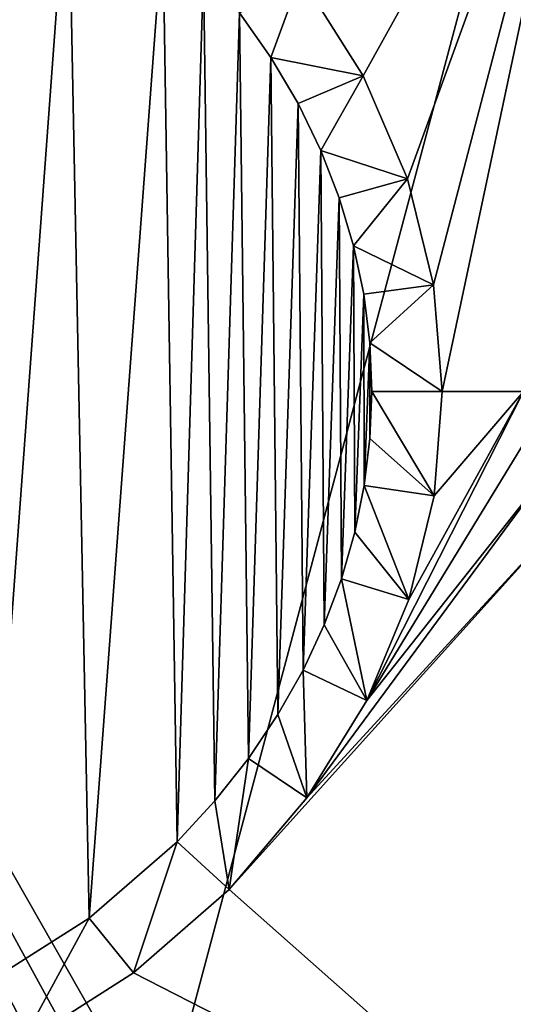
# Model space of a CAD drawing. Extents: x 0 to 500, y -78 to 1006.
# Tile 42 of 256: x 84 to 98, y -62 to -34. Entities that reach past the tile are written whole.
import ezdxf

# ---------------------------------------------------------------- set-up
doc = ezdxf.new("R2010")
doc.units = 0
doc.header["$LTSCALE"] = 65.185185
for name, color, linetype in [('252', 7, 'CONTINUOUS'), ('253', 7, 'CONTINUOUS'), ('287', 7, 'CONTINUOUS'), ('288', 7, 'CONTINUOUS'), ('289', 7, 'CONTINUOUS'), ('354', 7, 'CONTINUOUS'), ('378', 7, 'CONTINUOUS')]:
    doc.layers.add(name, color=color, linetype=linetype)

msp = doc.modelspace()

# ---------------------------------------------------------------- linework, layer by layer
at = {"layer": '252', "color": 7, "linetype": 'CONTINUOUS'}
for points in [[(100.604, -16.006), (3, -14.041), (100, -76), (100.604, -16.006)], [(3, -14.041), (3, -76), (100, -76), (3, -14.041)]]:
    msp.add_3dface(points, dxfattribs=at)
at = {"layer": '253', "color": 7, "linetype": 'CONTINUOUS'}
for points in [[(91.98, -33.238, -19), (100.443, -24.004, -19), (93.756, -36.049, -19), (91.98, -33.238, -19)], [(93.756, -36.049, -19), (100.443, -24.004, -19), (95.009, -38.976, -19), (93.756, -36.049, -19)], [(95.009, -38.976, -19), (100.443, -24.004, -19), (95.753, -41.972, -19), (95.009, -38.976, -19)], [(95.753, -41.972, -19), (100.443, -24.004, -19), (96, -45, -19), (95.753, -41.972, -19)], [(100.443, -24.004, -19), (98.3, -45, -19), (96, -45, -19), (100.443, -24.004, -19)], [(98.3, -45, -19), (98.46, -46.216, -19), (93.857, -53.757, -19), (98.3, -45, -19)], [(95.053, -50.889, -19), (98.3, -45, -19), (93.857, -53.757, -19), (95.053, -50.889, -19)], [(95.765, -47.958, -19), (98.3, -45, -19), (95.053, -50.889, -19), (95.765, -47.958, -19)], [(96, -45, -19), (98.3, -45, -19), (95.765, -47.958, -19), (96, -45, -19)], [(98.46, -46.216, -19), (98.93, -47.35, -19), (93.857, -53.757, -19), (98.46, -46.216, -19)], [(98.93, -47.35, -19), (99.677, -48.323, -19), (92.161, -56.516, -19), (98.93, -47.35, -19)], [(93.857, -53.757, -19), (98.93, -47.35, -19), (92.161, -56.516, -19), (93.857, -53.757, -19)], [(92.161, -56.516, -19), (99.677, -48.323, -19), (89.957, -59.112, -19), (92.161, -56.516, -19)], [(89.957, -59.112, -19), (99.677, -48.323, -19), (100, -68, -19), (89.957, -59.112, -19)], [(87.242, -61.476, -19), (89.957, -59.112, -19), (100, -68, -19), (87.242, -61.476, -19)], [(84.036, -63.525, -19), (87.242, -61.476, -19), (100, -68, -19), (84.036, -63.525, -19)]]:
    msp.add_3dface(points, dxfattribs=at)
at = {"layer": '287', "color": 7, "linetype": 'CONTINUOUS'}
for points in [[(85.396, -29.658, -17), (83.024, -61.799, -17), (82.226, -27.79, -17), (85.396, -29.658, -17)], [(85.984, -59.919, -17), (83.024, -61.799, -17), (85.396, -29.658, -17), (85.984, -59.919, -17)], [(88.078, -31.845, -17), (85.984, -59.919, -17), (85.396, -29.658, -17), (88.078, -31.845, -17)], [(88.483, -57.758, -17), (85.984, -59.919, -17), (88.078, -31.845, -17), (88.483, -57.758, -17)], [(89.228, -33.031, -17), (88.483, -57.758, -17), (88.078, -31.845, -17), (89.228, -33.031, -17)], [(89.554, -56.597, -17), (88.483, -57.758, -17), (89.228, -33.031, -17), (89.554, -56.597, -17)], [(90.249, -34.264, -17), (89.554, -56.597, -17), (89.228, -33.031, -17), (90.249, -34.264, -17)], [(90.505, -55.394, -17), (89.554, -56.597, -17), (90.249, -34.264, -17), (90.505, -55.394, -17)], [(91.143, -35.536, -17), (90.505, -55.394, -17), (90.249, -34.264, -17), (91.143, -35.536, -17)], [(91.337, -54.156, -17), (90.505, -55.394, -17), (91.143, -35.536, -17), (91.337, -54.156, -17)], [(91.911, -36.839, -17), (91.337, -54.156, -17), (91.143, -35.536, -17), (91.911, -36.839, -17)], [(92.053, -52.892, -17), (91.337, -54.156, -17), (91.911, -36.839, -17), (92.053, -52.892, -17)], [(92.556, -38.167, -17), (92.053, -52.892, -17), (91.911, -36.839, -17), (92.556, -38.167, -17)], [(92.653, -51.606, -17), (92.053, -52.892, -17), (92.556, -38.167, -17), (92.653, -51.606, -17)], [(93.079, -39.513, -17), (92.653, -51.606, -17), (92.556, -38.167, -17), (93.079, -39.513, -17)], [(93.141, -50.303, -17), (92.653, -51.606, -17), (93.079, -39.513, -17), (93.141, -50.303, -17)], [(93.484, -40.874, -17), (93.141, -50.303, -17), (93.079, -39.513, -17), (93.484, -40.874, -17)], [(93.518, -48.987, -17), (93.141, -50.303, -17), (93.484, -40.874, -17), (93.518, -48.987, -17)], [(93.771, -42.244, -17), (93.518, -48.987, -17), (93.484, -40.874, -17), (93.771, -42.244, -17)], [(93.786, -47.663, -17), (93.518, -48.987, -17), (93.771, -42.244, -17), (93.786, -47.663, -17)], [(93.943, -43.62, -17), (93.786, -47.663, -17), (93.771, -42.244, -17), (93.943, -43.62, -17)], [(93.947, -46.334, -17), (93.786, -47.663, -17), (93.943, -43.62, -17), (93.947, -46.334, -17)], [(94, -45, -17), (93.947, -46.334, -17), (93.943, -43.62, -17), (94, -45, -17)]]:
    msp.add_3dface(points, dxfattribs=at)
at = {"layer": '288', "color": 7, "linetype": 'CONTINUOUS'}
for points in [[(91.98, -33.238, -19), (91.143, -35.536, -17), (90.249, -34.264, -17), (91.98, -33.238, -19)], [(91.98, -33.238, -19), (93.756, -36.049, -19), (91.143, -35.536, -17), (91.98, -33.238, -19)], [(93.756, -36.049, -19), (91.911, -36.839, -17), (91.143, -35.536, -17), (93.756, -36.049, -19)], [(93.756, -36.049, -19), (92.556, -38.167, -17), (91.911, -36.839, -17), (93.756, -36.049, -19)], [(93.756, -36.049, -19), (95.009, -38.976, -19), (92.556, -38.167, -17), (93.756, -36.049, -19)], [(95.009, -38.976, -19), (93.079, -39.513, -17), (92.556, -38.167, -17), (95.009, -38.976, -19)], [(95.009, -38.976, -19), (93.484, -40.874, -17), (93.079, -39.513, -17), (95.009, -38.976, -19)], [(95.009, -38.976, -19), (95.753, -41.972, -19), (93.484, -40.874, -17), (95.009, -38.976, -19)], [(95.753, -41.972, -19), (93.771, -42.244, -17), (93.484, -40.874, -17), (95.753, -41.972, -19)], [(95.753, -41.972, -19), (93.943, -43.62, -17), (93.771, -42.244, -17), (95.753, -41.972, -19)], [(95.753, -41.972, -19), (96, -45, -19), (93.943, -43.62, -17), (95.753, -41.972, -19)], [(96, -45, -19), (94, -45, -17), (93.943, -43.62, -17), (96, -45, -19)]]:
    msp.add_3dface(points, dxfattribs=at)
at = {"layer": '289', "color": 7, "linetype": 'CONTINUOUS'}
for points in [[(95.765, -47.958, -19), (93.947, -46.334, -17), (94, -45, -17), (95.765, -47.958, -19)], [(96, -45, -19), (95.765, -47.958, -19), (94, -45, -17), (96, -45, -19)], [(95.765, -47.958, -19), (93.786, -47.663, -17), (93.947, -46.334, -17), (95.765, -47.958, -19)], [(95.053, -50.889, -19), (93.518, -48.987, -17), (93.786, -47.663, -17), (95.053, -50.889, -19)], [(95.765, -47.958, -19), (95.053, -50.889, -19), (93.786, -47.663, -17), (95.765, -47.958, -19)], [(95.053, -50.889, -19), (93.141, -50.303, -17), (93.518, -48.987, -17), (95.053, -50.889, -19)], [(93.857, -53.757, -19), (92.653, -51.606, -17), (93.141, -50.303, -17), (93.857, -53.757, -19)], [(95.053, -50.889, -19), (93.857, -53.757, -19), (93.141, -50.303, -17), (95.053, -50.889, -19)], [(93.857, -53.757, -19), (92.053, -52.892, -17), (92.653, -51.606, -17), (93.857, -53.757, -19)], [(92.161, -56.516, -19), (91.337, -54.156, -17), (92.053, -52.892, -17), (92.161, -56.516, -19)], [(93.857, -53.757, -19), (92.161, -56.516, -19), (92.053, -52.892, -17), (93.857, -53.757, -19)], [(92.161, -56.516, -19), (90.505, -55.394, -17), (91.337, -54.156, -17), (92.161, -56.516, -19)], [(89.957, -59.112, -19), (89.554, -56.597, -17), (90.505, -55.394, -17), (89.957, -59.112, -19)], [(92.161, -56.516, -19), (89.957, -59.112, -19), (90.505, -55.394, -17), (92.161, -56.516, -19)], [(89.957, -59.112, -19), (88.483, -57.758, -17), (89.554, -56.597, -17), (89.957, -59.112, -19)], [(87.242, -61.476, -19), (85.984, -59.919, -17), (88.483, -57.758, -17), (87.242, -61.476, -19)], [(89.957, -59.112, -19), (87.242, -61.476, -19), (88.483, -57.758, -17), (89.957, -59.112, -19)], [(84.036, -63.525, -19), (83.024, -61.799, -17), (85.984, -59.919, -17), (84.036, -63.525, -19)], [(87.242, -61.476, -19), (84.036, -63.525, -19), (85.984, -59.919, -17), (87.242, -61.476, -19)], [(84.036, -63.525, -19), (80.39, -65.171, -19), (83.024, -61.799, -17), (84.036, -63.525, -19)]]:
    msp.add_3dface(points, dxfattribs=at)
at = {"layer": '354', "color": 7, "linetype": 'CONTINUOUS'}
for points in [[(86.965, -66.136, 20), (88, -66, 20), (60.772, -18.205, 20), (86.965, -66.136, 20)], [(60.772, -18.205, 20), (88, -66, 20), (100.544, -19.005, 20), (60.772, -18.205, 20)], [(86, -66.536, 20), (86.965, -66.136, 20), (60.772, -18.205, 20), (86, -66.536, 20)], [(85.172, -67.172, 20), (86, -66.536, 20), (60.772, -18.205, 20), (85.172, -67.172, 20)], [(84.536, -68, 20), (85.172, -67.172, 20), (60.772, -18.205, 20), (84.536, -68, 20)], [(84.136, -68.965, 20), (84.536, -68, 20), (60.772, -18.205, 20), (84.136, -68.965, 20)], [(84, -70, 20), (84.136, -68.965, 20), (60.772, -18.205, 20), (84, -70, 20)], [(100.544, -19.005, 20), (88, -66, 20), (112.685, -66, 20), (100.544, -19.005, 20)]]:
    msp.add_3dface(points, dxfattribs=at)
at = {"layer": '378', "color": 7, "linetype": 'CONTINUOUS'}
for points in [[(3, -14.041), (100.604, -16.006), (3, -76), (3, -14.041)], [(3, -76), (100.604, -16.006), (100, -76), (3, -76)]]:
    msp.add_3dface(points, dxfattribs=at)

doc.saveas('drawing.dxf')
